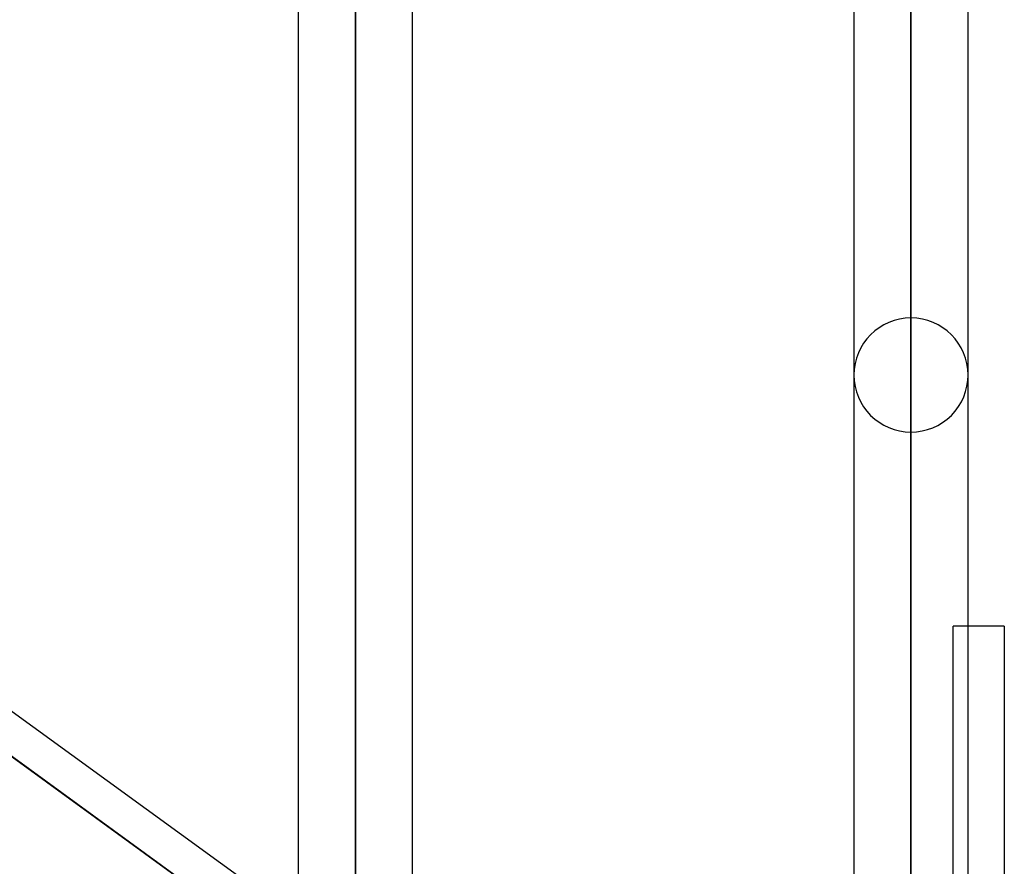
# Model space of a CAD drawing. Header units: millimetres. Extents: x -123 to 100, y -288 to 288.
# Tile 51 of 77: x -38 to -18, y 77 to 93. Entities that reach past the tile are written whole.
import ezdxf

# ---------------------------------------------------------------- set-up
doc = ezdxf.new("R2010")
doc.units = ezdxf.units.MM
doc.layers.add('MAIN-1', color=7, linetype='Continuous')
doc.layers.add('MAIN-2', color=7, linetype='Continuous')

msp = doc.modelspace()

# ---------------------------------------------------------------- linework, layer by layer
at = {"layer": 'MAIN-1'}
for p, q in [((-31.305, 171.99), (-31.305, 0)), ((-20.305, 171.99), (-20.305, 0)), ((-32.435, 171.054), (-32.435, 0)), ((-30.175, 0), (-30.175, 170.929)), ((-21.435, 170.929), (-21.435, 0)), ((-19.175, 0), (-19.175, 170.929)), ((-32.435, 75.548), (-41.175, 81.896)), ((-18.458, 81.36), (-19.175, 81.36)), ((-18.458, 81.36), (-18.458, 0))]:
    msp.add_line(p, q, dxfattribs=at)
at = {"layer": 'MAIN-2'}
for p, q in [((-31.305, 0), (-31.305, 171.99)), ((-20.305, 0), (-20.305, 171.99)), ((-20.305, 170.496), (-20.305, 62.596)), ((-20.305, 0), (-20.305, 170.496)), ((-31.305, 170.293), (-31.305, 0)), ((-31.305, 0), (-31.305, 170.293)), ((-31.305, 74.384), (-31.305, 98.762)), ((-31.305, 96.502), (-31.305, 72.675)), ((-20.305, 66.379), (-20.305, 87.462)), ((-20.305, 85.202), (-20.305, 64.85)), ((-19.468, 61.981), (-19.468, 81.36)), ((-19.175, 81.36), (-19.468, 81.36)), ((-41.417, 81.176), (-31.968, 74.312)), ((-31.968, 74.312), (-41.417, 81.176))]:
    msp.add_line(p, q, dxfattribs=at)
for start, end in [(90, 180), (0.0001, 90), (180, 270), (270, 0.0001)]:
    msp.add_arc((-20.305, 86.332), 1.13, start, end, dxfattribs=at)

doc.saveas('drawing.dxf')
